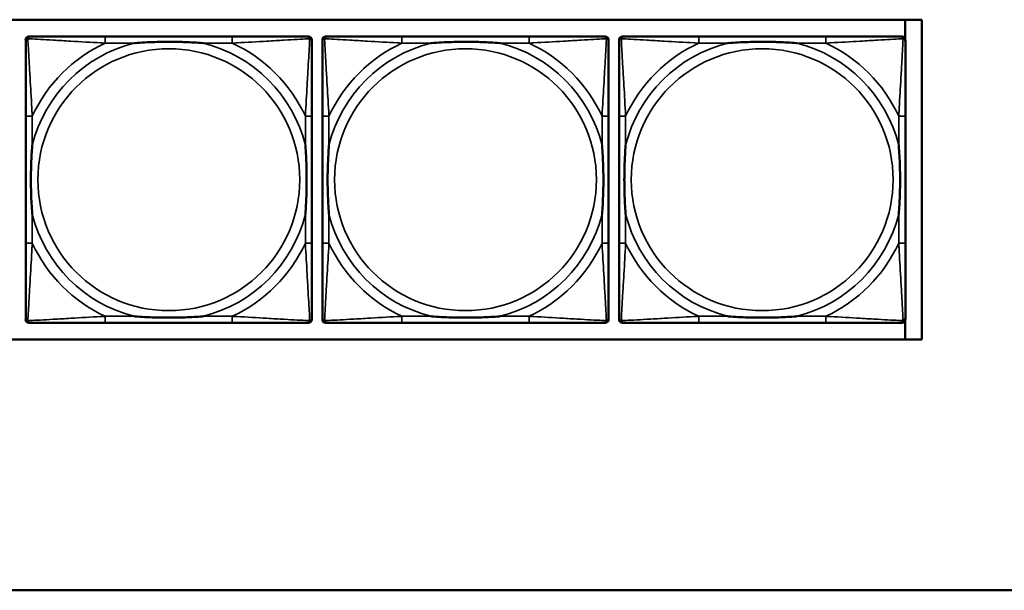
# Model space of a CAD drawing. Header units: inches. Extents: x 3.3 to 44.7, y 1.4 to 39.2.
# Tile 35 of 85: x 31.4 to 33.7, y 3.5 to 4.9. Entities that reach past the tile are written whole.
import ezdxf

# ---------------------------------------------------------------- set-up
doc = ezdxf.new("R2010")
doc.units = ezdxf.units.IN
doc.header["$MEASUREMENT"] = 0
doc.layers.add('Visible (ANSI)', color=7, linetype='Continuous', lineweight=50)
doc.layers.add('Visible Narrow (ANSI)', color=7, linetype='Continuous', lineweight=35)

msp = doc.modelspace()

# ---------------------------------------------------------------- linework, layer by layer
at = {"layer": 'Visible (ANSI)'}
for p, q in [((22.1344, 4.8837), (33.5485, 4.8837)), ((33.5093, 4.8837), (33.5093, 4.837)), ((33.5485, 4.8837), (33.5485, 4.119)), ((31.4044, 4.1662), (31.4044, 4.8355)), ((31.4122, 4.8434), (31.4162, 4.8434)), ((31.8989, 4.8434), (31.5949, 4.8434)), ((32.0776, 4.8434), (32.0815, 4.8434)), ((32.0894, 4.8355), (32.0894, 4.8316)), ((32.1144, 4.1662), (32.1144, 4.8355)), ((32.1222, 4.8434), (32.1262, 4.8434)), ((32.6089, 4.8434), (32.3049, 4.8434)), ((32.7876, 4.8434), (32.7915, 4.8434)), ((32.7994, 4.8355), (32.7994, 4.8316)), ((32.8244, 4.1662), (32.8244, 4.8355)), ((32.8322, 4.8434), (32.8362, 4.8434)), ((33.3189, 4.8434), (33.0149, 4.8434)), ((33.4976, 4.8434), (33.5015, 4.8434)), ((33.5094, 4.8355), (33.5094, 4.8316)), ((31.4044, 4.6528), (31.4044, 4.3489)), ((32.0894, 4.3489), (32.0894, 4.6528)), ((32.1144, 4.6528), (32.1144, 4.3489)), ((32.7994, 4.3489), (32.7994, 4.6528)), ((32.8244, 4.6528), (32.8244, 4.3489)), ((33.5094, 4.3489), (33.5094, 4.6528)), ((32.0815, 4.1583), (31.4122, 4.1583)), ((31.5949, 4.1583), (31.8989, 4.1583)), ((32.0894, 4.1702), (32.0894, 4.1662)), ((32.7915, 4.1583), (32.1222, 4.1583)), ((32.3049, 4.1583), (32.6089, 4.1583)), ((32.7994, 4.1702), (32.7994, 4.1662)), ((33.5015, 4.1583), (32.8322, 4.1583)), ((33.0149, 4.1583), (33.3189, 4.1583)), ((33.5093, 4.1647), (33.5093, 4.119)), ((33.5094, 4.1702), (33.5094, 4.1662)), ((33.5485, 4.119), (22.1344, 4.119)), ((20.9807, 3.5186), (37.7273, 3.5186))]:
    msp.add_line(p, q, dxfattribs=at)
for centre, radius, start, end in [((31.4122, 4.8355), 0.00787, 90, 180), ((31.4162, 4.8316), 0.0118, 90, 180), ((32.0776, 4.8316), 0.0118, 0, 90), ((32.0815, 4.8355), 0.00787, 0, 90), ((32.1222, 4.8355), 0.00787, 90, 180), ((32.1262, 4.8316), 0.0118, 90, 180), ((32.7876, 4.8316), 0.0118, 0, 90), ((32.7915, 4.8355), 0.00787, 0, 90), ((32.8322, 4.8355), 0.00787, 90, 180), ((32.8362, 4.8316), 0.0118, 90, 180), ((33.4976, 4.8316), 0.0118, 0, 90), ((33.5015, 4.8355), 0.00787, 0, 90), ((31.4162, 4.1702), 0.0118, 180, 270), ((31.4122, 4.1662), 0.00787, 180, 270), ((32.0776, 4.1702), 0.0118, 270, 360), ((32.0815, 4.1662), 0.00787, 270, 0), ((32.1262, 4.1702), 0.0118, 180, 270), ((32.1222, 4.1662), 0.00787, 180, 270), ((32.7876, 4.1702), 0.0118, 270, 360), ((32.7915, 4.1662), 0.00787, 270, 0), ((32.8362, 4.1702), 0.0118, 180, 270), ((32.8322, 4.1662), 0.00787, 180, 270), ((33.4976, 4.1702), 0.0118, 270, 360), ((33.5015, 4.1662), 0.00787, 270, 0)]:
    msp.add_arc(centre, radius, start, end, dxfattribs=at)
for points, knots in [([(31.4044, 4.8316), (31.4044, 4.8167), (31.4044, 4.7751), (31.4044, 4.7344), (31.4044, 4.7079), (31.4044, 4.68), (31.4044, 4.6528)], [-0.5252205, -0.5252205, -0.5252205, -0.5252205, -0.20743, -0.20743, -0.20743, 0, 0, 0, 0]), ([(31.5949, 4.8434), (31.5914, 4.8434), (31.5878, 4.8434), (31.5842, 4.8434), (31.551, 4.8434), (31.5173, 4.8434), (31.4864, 4.8434), (31.4595, 4.8434), (31.4339, 4.8434), (31.4205, 4.8434), (31.4189, 4.8434), (31.4174, 4.8434), (31.4162, 4.8434)], [0, 0, 0, 0, 0.0272471, 0.0272471, 0.0272471, 0.2790553, 0.2790553, 0.2790553, 0.4988354, 0.4988354, 0.4988354, 0.5252205, 0.5252205, 0.5252205, 0.5252205]), ([(31.6641, 4.8276), (31.6646, 4.8277), (31.665, 4.8277), (31.6815, 4.8289), (31.6976, 4.8298), (31.7205, 4.8305), (31.7272, 4.8306), (31.7364, 4.8308), (31.7389, 4.8308), (31.743, 4.8308), (31.7446, 4.8308), (31.7477, 4.8308), (31.7492, 4.8308), (31.7528, 4.8308), (31.7548, 4.8308), (31.761, 4.8307), (31.7651, 4.8307), (31.7749, 4.8305), (31.7805, 4.8303), (31.8002, 4.8296), (31.8143, 4.8288), (31.8288, 4.8277), (31.8292, 4.8277), (31.8296, 4.8276)], [-0.416114, -0.416114, -0.416114, -0.416114, -0.4127691, -0.4127691, -0.2896446, -0.2896446, -0.2388934, -0.2388934, -0.2201881, -0.2201881, -0.2080204, -0.2080204, -0.196499, -0.196499, -0.1809939, -0.1809939, -0.149741, -0.149741, -0.1073162, -0.1073162, 0, 0, 0.0033356, 0.0033356, 0.0033356, 0.0033356]), ([(32.0776, 4.8434), (32.0627, 4.8434), (32.0211, 4.8434), (31.9805, 4.8434), (31.9539, 4.8434), (31.9261, 4.8434), (31.8989, 4.8434)], [-0.5252205, -0.5252205, -0.5252205, -0.5252205, -0.20743, -0.20743, -0.20743, 0, 0, 0, 0]), ([(32.0894, 4.6528), (32.0894, 4.6564), (32.0894, 4.66), (32.0894, 4.6636), (32.0894, 4.6968), (32.0894, 4.7305), (32.0894, 4.7614), (32.0894, 4.7883), (32.0894, 4.8138), (32.0894, 4.8273), (32.0894, 4.8289), (32.0894, 4.8303), (32.0894, 4.8316)], [0, 0, 0, 0, 0.0272471, 0.0272471, 0.0272471, 0.2790553, 0.2790553, 0.2790553, 0.4988354, 0.4988354, 0.4988354, 0.5252205, 0.5252205, 0.5252205, 0.5252205]), ([(32.1144, 4.8316), (32.1144, 4.8167), (32.1144, 4.7751), (32.1144, 4.7344), (32.1144, 4.7079), (32.1144, 4.68), (32.1144, 4.6528)], [-0.5252205, -0.5252205, -0.5252205, -0.5252205, -0.20743, -0.20743, -0.20743, 0, 0, 0, 0]), ([(32.3049, 4.8434), (32.3014, 4.8434), (32.2978, 4.8434), (32.2942, 4.8434), (32.261, 4.8434), (32.2273, 4.8434), (32.1964, 4.8434), (32.1695, 4.8434), (32.1439, 4.8434), (32.1305, 4.8434), (32.1289, 4.8434), (32.1274, 4.8434), (32.1262, 4.8434)], [0, 0, 0, 0, 0.0272471, 0.0272471, 0.0272471, 0.2790553, 0.2790553, 0.2790553, 0.4988354, 0.4988354, 0.4988354, 0.5252205, 0.5252205, 0.5252205, 0.5252205]), ([(32.3741, 4.8276), (32.3746, 4.8277), (32.375, 4.8277), (32.3915, 4.8289), (32.4076, 4.8298), (32.4305, 4.8305), (32.4372, 4.8306), (32.4464, 4.8308), (32.4489, 4.8308), (32.453, 4.8308), (32.4546, 4.8308), (32.4577, 4.8308), (32.4592, 4.8308), (32.4628, 4.8308), (32.4648, 4.8308), (32.471, 4.8307), (32.4751, 4.8307), (32.4849, 4.8305), (32.4905, 4.8303), (32.5102, 4.8296), (32.5243, 4.8288), (32.5388, 4.8277), (32.5392, 4.8277), (32.5396, 4.8276)], [-0.416114, -0.416114, -0.416114, -0.416114, -0.4127691, -0.4127691, -0.2896446, -0.2896446, -0.2388934, -0.2388934, -0.2201881, -0.2201881, -0.2080204, -0.2080204, -0.196499, -0.196499, -0.1809939, -0.1809939, -0.149741, -0.149741, -0.1073162, -0.1073162, 0, 0, 0.0033356, 0.0033356, 0.0033356, 0.0033356]), ([(32.7876, 4.8434), (32.7727, 4.8434), (32.7311, 4.8434), (32.6905, 4.8434), (32.6639, 4.8434), (32.6361, 4.8434), (32.6089, 4.8434)], [-0.5252205, -0.5252205, -0.5252205, -0.5252205, -0.20743, -0.20743, -0.20743, 0, 0, 0, 0]), ([(32.7994, 4.6528), (32.7994, 4.6564), (32.7994, 4.66), (32.7994, 4.6636), (32.7994, 4.6968), (32.7994, 4.7305), (32.7994, 4.7614), (32.7994, 4.7883), (32.7994, 4.8138), (32.7994, 4.8273), (32.7994, 4.8289), (32.7994, 4.8303), (32.7994, 4.8316)], [0, 0, 0, 0, 0.0272471, 0.0272471, 0.0272471, 0.2790553, 0.2790553, 0.2790553, 0.4988354, 0.4988354, 0.4988354, 0.5252205, 0.5252205, 0.5252205, 0.5252205]), ([(32.8244, 4.8316), (32.8244, 4.8167), (32.8244, 4.7751), (32.8244, 4.7344), (32.8244, 4.7079), (32.8244, 4.68), (32.8244, 4.6528)], [-0.5252205, -0.5252205, -0.5252205, -0.5252205, -0.20743, -0.20743, -0.20743, 0, 0, 0, 0]), ([(33.0149, 4.8434), (33.0114, 4.8434), (33.0078, 4.8434), (33.0042, 4.8434), (32.971, 4.8434), (32.9373, 4.8434), (32.9064, 4.8434), (32.8795, 4.8434), (32.8539, 4.8434), (32.8405, 4.8434), (32.8389, 4.8434), (32.8374, 4.8434), (32.8362, 4.8434)], [0, 0, 0, 0, 0.0272471, 0.0272471, 0.0272471, 0.2790553, 0.2790553, 0.2790553, 0.4988354, 0.4988354, 0.4988354, 0.5252205, 0.5252205, 0.5252205, 0.5252205]), ([(33.0841, 4.8276), (33.0846, 4.8277), (33.085, 4.8277), (33.1015, 4.8289), (33.1176, 4.8298), (33.1405, 4.8305), (33.1472, 4.8306), (33.1564, 4.8308), (33.1589, 4.8308), (33.163, 4.8308), (33.1646, 4.8308), (33.1677, 4.8308), (33.1692, 4.8308), (33.1728, 4.8308), (33.1748, 4.8308), (33.181, 4.8307), (33.1851, 4.8307), (33.1949, 4.8305), (33.2005, 4.8303), (33.2202, 4.8296), (33.2343, 4.8288), (33.2488, 4.8277), (33.2492, 4.8277), (33.2496, 4.8276)], [-0.416114, -0.416114, -0.416114, -0.416114, -0.4127691, -0.4127691, -0.2896446, -0.2896446, -0.2388934, -0.2388934, -0.2201881, -0.2201881, -0.2080204, -0.2080204, -0.196499, -0.196499, -0.1809939, -0.1809939, -0.149741, -0.149741, -0.1073162, -0.1073162, 0, 0, 0.0033356, 0.0033356, 0.0033356, 0.0033356]), ([(33.4976, 4.8434), (33.4827, 4.8434), (33.4411, 4.8434), (33.4005, 4.8434), (33.3739, 4.8434), (33.3461, 4.8434), (33.3189, 4.8434)], [-0.5252205, -0.5252205, -0.5252205, -0.5252205, -0.20743, -0.20743, -0.20743, 0, 0, 0, 0]), ([(33.5094, 4.6528), (33.5094, 4.6564), (33.5094, 4.66), (33.5094, 4.6636), (33.5094, 4.6968), (33.5094, 4.7305), (33.5094, 4.7614), (33.5094, 4.7883), (33.5094, 4.8138), (33.5094, 4.8273), (33.5094, 4.8289), (33.5094, 4.8303), (33.5094, 4.8316)], [0, 0, 0, 0, 0.0272471, 0.0272471, 0.0272471, 0.2790553, 0.2790553, 0.2790553, 0.4988354, 0.4988354, 0.4988354, 0.5252205, 0.5252205, 0.5252205, 0.5252205]), ([(31.4201, 4.4181), (31.4201, 4.4186), (31.4201, 4.419), (31.4188, 4.4355), (31.418, 4.4516), (31.4173, 4.4745), (31.4171, 4.4812), (31.417, 4.4904), (31.417, 4.4929), (31.417, 4.4969), (31.417, 4.4985), (31.4169, 4.5017), (31.417, 4.5032), (31.417, 4.5068), (31.417, 4.5088), (31.417, 4.515), (31.4171, 4.5191), (31.4173, 4.5288), (31.4175, 4.5344), (31.4182, 4.5542), (31.419, 4.5683), (31.4201, 4.5827), (31.4201, 4.5832), (31.4201, 4.5836)], [-0.416114, -0.416114, -0.416114, -0.416114, -0.4127691, -0.4127691, -0.2896446, -0.2896446, -0.2388934, -0.2388934, -0.2201881, -0.2201881, -0.2080204, -0.2080204, -0.196499, -0.196499, -0.1809939, -0.1809939, -0.149741, -0.149741, -0.1073162, -0.1073162, 0, 0, 0.0033356, 0.0033356, 0.0033356, 0.0033356]), ([(32.0737, 4.5836), (32.0737, 4.5832), (32.0737, 4.5827), (32.075, 4.5662), (32.0758, 4.5502), (32.0765, 4.5272), (32.0767, 4.5205), (32.0768, 4.5113), (32.0768, 4.5089), (32.0768, 4.5048), (32.0768, 4.5032), (32.0768, 4.5001), (32.0768, 4.4985), (32.0768, 4.495), (32.0768, 4.4929), (32.0768, 4.4867), (32.0767, 4.4826), (32.0765, 4.4729), (32.0763, 4.4673), (32.0756, 4.4475), (32.0748, 4.4335), (32.0737, 4.419), (32.0737, 4.4186), (32.0737, 4.4181)], [-0.416114, -0.416114, -0.416114, -0.416114, -0.4127691, -0.4127691, -0.2896446, -0.2896446, -0.2388934, -0.2388934, -0.2201881, -0.2201881, -0.2080204, -0.2080204, -0.196499, -0.196499, -0.1809939, -0.1809939, -0.149741, -0.149741, -0.1073162, -0.1073162, 0, 0, 0.0033356, 0.0033356, 0.0033356, 0.0033356]), ([(32.1301, 4.4181), (32.1301, 4.4186), (32.1301, 4.419), (32.1288, 4.4355), (32.128, 4.4516), (32.1273, 4.4745), (32.1271, 4.4812), (32.127, 4.4904), (32.127, 4.4929), (32.127, 4.4969), (32.127, 4.4985), (32.1269, 4.5017), (32.127, 4.5032), (32.127, 4.5068), (32.127, 4.5088), (32.127, 4.515), (32.1271, 4.5191), (32.1273, 4.5288), (32.1275, 4.5344), (32.1282, 4.5542), (32.129, 4.5683), (32.1301, 4.5827), (32.1301, 4.5832), (32.1301, 4.5836)], [-0.416114, -0.416114, -0.416114, -0.416114, -0.4127691, -0.4127691, -0.2896446, -0.2896446, -0.2388934, -0.2388934, -0.2201881, -0.2201881, -0.2080204, -0.2080204, -0.196499, -0.196499, -0.1809939, -0.1809939, -0.149741, -0.149741, -0.1073162, -0.1073162, 0, 0, 0.0033356, 0.0033356, 0.0033356, 0.0033356]), ([(32.7837, 4.5836), (32.7837, 4.5832), (32.7837, 4.5827), (32.785, 4.5662), (32.7858, 4.5502), (32.7865, 4.5272), (32.7867, 4.5205), (32.7868, 4.5113), (32.7868, 4.5089), (32.7868, 4.5048), (32.7868, 4.5032), (32.7868, 4.5001), (32.7868, 4.4985), (32.7868, 4.495), (32.7868, 4.4929), (32.7868, 4.4867), (32.7867, 4.4826), (32.7865, 4.4729), (32.7863, 4.4673), (32.7856, 4.4475), (32.7848, 4.4335), (32.7837, 4.419), (32.7837, 4.4186), (32.7837, 4.4181)], [-0.416114, -0.416114, -0.416114, -0.416114, -0.4127691, -0.4127691, -0.2896446, -0.2896446, -0.2388934, -0.2388934, -0.2201881, -0.2201881, -0.2080204, -0.2080204, -0.196499, -0.196499, -0.1809939, -0.1809939, -0.149741, -0.149741, -0.1073162, -0.1073162, 0, 0, 0.0033356, 0.0033356, 0.0033356, 0.0033356]), ([(32.8401, 4.4181), (32.8401, 4.4186), (32.8401, 4.419), (32.8388, 4.4355), (32.838, 4.4516), (32.8373, 4.4745), (32.8371, 4.4812), (32.837, 4.4904), (32.837, 4.4929), (32.837, 4.4969), (32.837, 4.4985), (32.8369, 4.5017), (32.837, 4.5032), (32.837, 4.5068), (32.837, 4.5088), (32.837, 4.515), (32.8371, 4.5191), (32.8373, 4.5288), (32.8375, 4.5344), (32.8382, 4.5542), (32.839, 4.5683), (32.8401, 4.5827), (32.8401, 4.5832), (32.8401, 4.5836)], [-0.416114, -0.416114, -0.416114, -0.416114, -0.4127691, -0.4127691, -0.2896446, -0.2896446, -0.2388934, -0.2388934, -0.2201881, -0.2201881, -0.2080204, -0.2080204, -0.196499, -0.196499, -0.1809939, -0.1809939, -0.149741, -0.149741, -0.1073162, -0.1073162, 0, 0, 0.0033356, 0.0033356, 0.0033356, 0.0033356]), ([(33.4937, 4.5836), (33.4937, 4.5832), (33.4937, 4.5827), (33.495, 4.5662), (33.4958, 4.5502), (33.4965, 4.5272), (33.4967, 4.5205), (33.4968, 4.5113), (33.4968, 4.5089), (33.4968, 4.5048), (33.4968, 4.5032), (33.4968, 4.5001), (33.4968, 4.4985), (33.4968, 4.495), (33.4968, 4.4929), (33.4968, 4.4867), (33.4967, 4.4826), (33.4965, 4.4729), (33.4963, 4.4673), (33.4956, 4.4475), (33.4948, 4.4335), (33.4937, 4.419), (33.4937, 4.4186), (33.4937, 4.4181)], [-0.416114, -0.416114, -0.416114, -0.416114, -0.4127691, -0.4127691, -0.2896446, -0.2896446, -0.2388934, -0.2388934, -0.2201881, -0.2201881, -0.2080204, -0.2080204, -0.196499, -0.196499, -0.1809939, -0.1809939, -0.149741, -0.149741, -0.1073162, -0.1073162, 0, 0, 0.0033356, 0.0033356, 0.0033356, 0.0033356]), ([(31.4044, 4.3489), (31.4044, 4.3217), (31.4044, 4.2938), (31.4044, 4.2673), (31.4044, 4.2266), (31.4044, 4.185), (31.4044, 4.1702)], [3.9382945, 3.9382945, 3.9382945, 3.9382945, 4.1457245, 4.1457245, 4.1457245, 4.463515, 4.463515, 4.463515, 4.463515]), ([(32.0894, 4.1702), (32.0894, 4.185), (32.0894, 4.2266), (32.0894, 4.2673), (32.0894, 4.2938), (32.0894, 4.3217), (32.0894, 4.3489)], [-0.5252205, -0.5252205, -0.5252205, -0.5252205, -0.20743, -0.20743, -0.20743, 0, 0, 0, 0]), ([(32.1144, 4.3489), (32.1144, 4.3217), (32.1144, 4.2938), (32.1144, 4.2673), (32.1144, 4.2266), (32.1144, 4.185), (32.1144, 4.1702)], [3.9382945, 3.9382945, 3.9382945, 3.9382945, 4.1457245, 4.1457245, 4.1457245, 4.463515, 4.463515, 4.463515, 4.463515]), ([(32.7994, 4.1702), (32.7994, 4.185), (32.7994, 4.2266), (32.7994, 4.2673), (32.7994, 4.2938), (32.7994, 4.3217), (32.7994, 4.3489)], [-0.5252205, -0.5252205, -0.5252205, -0.5252205, -0.20743, -0.20743, -0.20743, 0, 0, 0, 0]), ([(32.8244, 4.3489), (32.8244, 4.3217), (32.8244, 4.2938), (32.8244, 4.2673), (32.8244, 4.2266), (32.8244, 4.185), (32.8244, 4.1702)], [3.9382945, 3.9382945, 3.9382945, 3.9382945, 4.1457245, 4.1457245, 4.1457245, 4.463515, 4.463515, 4.463515, 4.463515]), ([(33.5094, 4.1702), (33.5094, 4.185), (33.5094, 4.2266), (33.5094, 4.2673), (33.5094, 4.2938), (33.5094, 4.3217), (33.5094, 4.3489)], [-0.5252205, -0.5252205, -0.5252205, -0.5252205, -0.20743, -0.20743, -0.20743, 0, 0, 0, 0]), ([(31.8296, 4.1741), (31.8292, 4.1741), (31.8288, 4.174), (31.8143, 4.1729), (31.8002, 4.1721), (31.7805, 4.1714), (31.7749, 4.1713), (31.7651, 4.1711), (31.761, 4.171), (31.7548, 4.1709), (31.7528, 4.1709), (31.7492, 4.1709), (31.7477, 4.1709), (31.7446, 4.1709), (31.743, 4.1709), (31.7389, 4.1709), (31.7364, 4.171), (31.7272, 4.1711), (31.7205, 4.1712), (31.6976, 4.1719), (31.6815, 4.1728), (31.665, 4.174), (31.6646, 4.1741), (31.6641, 4.1741)], [-0.4149464, -0.4149464, -0.4149464, -0.4149464, -0.41162, -0.41162, -0.3046026, -0.3046026, -0.2622958, -0.2622958, -0.23113, -0.23113, -0.215668, -0.215668, -0.2041787, -0.2041787, -0.1920448, -0.1920448, -0.1733916, -0.1733916, -0.1227817, -0.1227817, 0, 0, 0.0033356, 0.0033356, 0.0033356, 0.0033356]), ([(32.5396, 4.1741), (32.5392, 4.1741), (32.5388, 4.174), (32.5243, 4.1729), (32.5102, 4.1721), (32.4905, 4.1714), (32.4849, 4.1713), (32.4751, 4.1711), (32.471, 4.171), (32.4648, 4.1709), (32.4628, 4.1709), (32.4592, 4.1709), (32.4577, 4.1709), (32.4546, 4.1709), (32.453, 4.1709), (32.4489, 4.1709), (32.4464, 4.171), (32.4372, 4.1711), (32.4305, 4.1712), (32.4076, 4.1719), (32.3915, 4.1728), (32.375, 4.174), (32.3746, 4.1741), (32.3741, 4.1741)], [-0.4149464, -0.4149464, -0.4149464, -0.4149464, -0.41162, -0.41162, -0.3046026, -0.3046026, -0.2622958, -0.2622958, -0.23113, -0.23113, -0.215668, -0.215668, -0.2041787, -0.2041787, -0.1920448, -0.1920448, -0.1733916, -0.1733916, -0.1227817, -0.1227817, 0, 0, 0.0033356, 0.0033356, 0.0033356, 0.0033356]), ([(33.2496, 4.1741), (33.2492, 4.1741), (33.2488, 4.174), (33.2343, 4.1729), (33.2202, 4.1721), (33.2005, 4.1714), (33.1949, 4.1713), (33.1851, 4.1711), (33.181, 4.171), (33.1748, 4.1709), (33.1728, 4.1709), (33.1692, 4.1709), (33.1677, 4.1709), (33.1646, 4.1709), (33.163, 4.1709), (33.1589, 4.1709), (33.1564, 4.171), (33.1472, 4.1711), (33.1405, 4.1712), (33.1176, 4.1719), (33.1015, 4.1728), (33.085, 4.174), (33.0846, 4.1741), (33.0841, 4.1741)], [-0.4149464, -0.4149464, -0.4149464, -0.4149464, -0.41162, -0.41162, -0.3046026, -0.3046026, -0.2622958, -0.2622958, -0.23113, -0.23113, -0.215668, -0.215668, -0.2041787, -0.2041787, -0.1920448, -0.1920448, -0.1733916, -0.1733916, -0.1227817, -0.1227817, 0, 0, 0.0033356, 0.0033356, 0.0033356, 0.0033356]), ([(31.4162, 4.1583), (31.4311, 4.1583), (31.4727, 4.1583), (31.5133, 4.1583), (31.5399, 4.1583), (31.5677, 4.1583), (31.5949, 4.1583)], [-0.5252205, -0.5252205, -0.5252205, -0.5252205, -0.20743, -0.20743, -0.20743, 0, 0, 0, 0]), ([(31.8989, 4.1583), (31.9261, 4.1583), (31.9539, 4.1583), (31.9805, 4.1583), (32.0211, 4.1583), (32.0627, 4.1583), (32.0776, 4.1583)], [3.9382945, 3.9382945, 3.9382945, 3.9382945, 4.1457245, 4.1457245, 4.1457245, 4.463515, 4.463515, 4.463515, 4.463515]), ([(32.1262, 4.1583), (32.1411, 4.1583), (32.1827, 4.1583), (32.2233, 4.1583), (32.2499, 4.1583), (32.2777, 4.1583), (32.3049, 4.1583)], [-0.5252205, -0.5252205, -0.5252205, -0.5252205, -0.20743, -0.20743, -0.20743, 0, 0, 0, 0]), ([(32.6089, 4.1583), (32.6361, 4.1583), (32.6639, 4.1583), (32.6905, 4.1583), (32.7311, 4.1583), (32.7727, 4.1583), (32.7876, 4.1583)], [3.9382945, 3.9382945, 3.9382945, 3.9382945, 4.1457245, 4.1457245, 4.1457245, 4.463515, 4.463515, 4.463515, 4.463515]), ([(32.8362, 4.1583), (32.8511, 4.1583), (32.8927, 4.1583), (32.9333, 4.1583), (32.9599, 4.1583), (32.9877, 4.1583), (33.0149, 4.1583)], [-0.5252205, -0.5252205, -0.5252205, -0.5252205, -0.20743, -0.20743, -0.20743, 0, 0, 0, 0]), ([(33.3189, 4.1583), (33.3461, 4.1583), (33.3739, 4.1583), (33.4005, 4.1583), (33.4411, 4.1583), (33.4827, 4.1583), (33.4976, 4.1583)], [3.9382945, 3.9382945, 3.9382945, 3.9382945, 4.1457245, 4.1457245, 4.1457245, 4.463515, 4.463515, 4.463515, 4.463515])]:
    msp.add_open_spline(points, degree=3, knots=knots, dxfattribs=at)
at = {"layer": 'Visible Narrow (ANSI)'}
for p, q in [((31.5949, 4.8434), (31.5949, 4.8276)), ((31.8989, 4.8434), (31.8989, 4.8276)), ((32.3049, 4.8434), (32.3049, 4.8276)), ((32.6089, 4.8434), (32.6089, 4.8276)), ((33.0149, 4.8434), (33.0149, 4.8276)), ((33.3189, 4.8434), (33.3189, 4.8276)), ((31.5949, 4.8276), (31.6641, 4.8276)), ((31.8296, 4.8276), (31.8989, 4.8276)), ((32.3049, 4.8276), (32.3741, 4.8276)), ((32.5396, 4.8276), (32.6089, 4.8276)), ((33.0149, 4.8276), (33.0841, 4.8276)), ((33.2496, 4.8276), (33.3189, 4.8276)), ((31.4201, 4.6528), (31.4044, 4.6528)), ((31.4201, 4.5836), (31.4201, 4.6528)), ((32.0894, 4.6528), (32.0737, 4.6528)), ((32.0737, 4.6528), (32.0737, 4.5836)), ((32.1301, 4.6528), (32.1144, 4.6528)), ((32.1301, 4.5836), (32.1301, 4.6528)), ((32.7994, 4.6528), (32.7837, 4.6528)), ((32.7837, 4.6528), (32.7837, 4.5836)), ((32.8401, 4.6528), (32.8244, 4.6528)), ((32.8401, 4.5836), (32.8401, 4.6528)), ((33.5094, 4.6528), (33.4937, 4.6528)), ((33.4937, 4.6528), (33.4937, 4.5836)), ((31.4201, 4.3489), (31.4201, 4.4181)), ((32.0737, 4.4181), (32.0737, 4.3489)), ((32.1301, 4.3489), (32.1301, 4.4181)), ((32.7837, 4.4181), (32.7837, 4.3489)), ((32.8401, 4.3489), (32.8401, 4.4181)), ((33.4937, 4.4181), (33.4937, 4.3489)), ((31.4201, 4.3489), (31.4044, 4.3489)), ((32.0894, 4.3489), (32.0737, 4.3489)), ((32.1301, 4.3489), (32.1144, 4.3489)), ((32.7994, 4.3489), (32.7837, 4.3489)), ((32.8401, 4.3489), (32.8244, 4.3489)), ((33.5094, 4.3489), (33.4937, 4.3489)), ((31.5949, 4.1741), (31.5949, 4.1583)), ((31.6641, 4.1741), (31.5949, 4.1741)), ((31.8989, 4.1741), (31.8296, 4.1741)), ((31.8989, 4.1741), (31.8989, 4.1583)), ((32.3049, 4.1741), (32.3049, 4.1583)), ((32.3741, 4.1741), (32.3049, 4.1741)), ((32.6089, 4.1741), (32.5396, 4.1741)), ((32.6089, 4.1741), (32.6089, 4.1583)), ((33.0149, 4.1741), (33.0149, 4.1583)), ((33.0841, 4.1741), (33.0149, 4.1741)), ((33.3189, 4.1741), (33.2496, 4.1741)), ((33.3189, 4.1741), (33.3189, 4.1583))]:
    msp.add_line(p, q, dxfattribs=at)
for centre in [(31.7469, 4.5009), (32.4569, 4.5009), (33.1669, 4.5009)]:
    msp.add_circle(centre, 0.3133, dxfattribs=at)
for centre, radius, start, end in [((31.7469, 4.5009), 0.3371, 104.2103, 165.7897), ((31.7469, 4.5009), 0.3604, 114.9407, 155.0593), ((31.7469, 4.5009), 0.3371, 14.2103, 75.7897), ((31.7469, 4.5009), 0.3604, 24.9407, 65.0593), ((32.4569, 4.5009), 0.3371, 104.2103, 165.7897), ((32.4569, 4.5009), 0.3604, 114.9407, 155.0593), ((32.4569, 4.5009), 0.3371, 14.2103, 75.7897), ((32.4569, 4.5009), 0.3604, 24.9407, 65.0593), ((33.1669, 4.5009), 0.3371, 104.2103, 165.7897), ((33.1669, 4.5009), 0.3604, 114.9407, 155.0593), ((33.1669, 4.5009), 0.3371, 14.2103, 75.7897), ((33.1669, 4.5009), 0.3604, 24.9407, 65.0593), ((31.7469, 4.5009), 0.3371, 194.2103, 255.7897), ((31.7469, 4.5009), 0.3371, 284.2103, 345.7897), ((32.4569, 4.5009), 0.3371, 194.2103, 255.7897), ((32.4569, 4.5009), 0.3371, 284.2103, 345.7897), ((33.1669, 4.5009), 0.3371, 194.2103, 255.7897), ((33.1669, 4.5009), 0.3371, 284.2103, 345.7897), ((31.7469, 4.5009), 0.3604, 204.9407, 245.0593), ((31.7469, 4.5009), 0.3604, 294.9407, 335.0593), ((32.4569, 4.5009), 0.3604, 204.9407, 245.0593), ((32.4569, 4.5009), 0.3604, 294.9407, 335.0593), ((33.1669, 4.5009), 0.3604, 204.9407, 245.0593), ((33.1669, 4.5009), 0.3604, 294.9407, 335.0593)]:
    msp.add_arc(centre, radius, start, end, dxfattribs=at)
for points, knots in [([(31.4044, 4.8316), (31.4044, 4.8322), (31.4045, 4.8327), (31.4047, 4.8337), (31.4049, 4.8342), (31.4052, 4.8348), (31.4053, 4.8351), (31.4056, 4.8354), (31.4057, 4.8356), (31.406, 4.836), (31.4063, 4.8362), (31.407, 4.8368), (31.4075, 4.8372), (31.4085, 4.8377), (31.4091, 4.8379), (31.4097, 4.8381)], [-0.02627331, -0.02627331, -0.02627331, -0.02627331, -0.02158775, -0.02158775, -0.01736415, -0.01736415, -0.0147244, -0.0147244, -0.01307456, -0.01307456, -0.00977487, -0.00977487, -0.00449537, -0.00449537, 0.00012419, 0.00012419, 0.00012419, 0.00012419]), ([(31.4097, 4.8381), (31.4098, 4.8387), (31.4101, 4.8392), (31.4106, 4.8403), (31.4109, 4.8408), (31.4115, 4.8415), (31.4118, 4.8417), (31.4122, 4.8421), (31.4123, 4.8422), (31.4127, 4.8424), (31.4129, 4.8426), (31.4136, 4.8429), (31.414, 4.8431), (31.415, 4.8433), (31.4156, 4.8434), (31.4162, 4.8434)], [-0.00012419, -0.00012419, -0.00012419, -0.00012419, 0.00449537, 0.00449537, 0.00977487, 0.00977487, 0.01307456, 0.01307456, 0.0147244, 0.0147244, 0.01736415, 0.01736415, 0.02158775, 0.02158775, 0.02627331, 0.02627331, 0.02627331, 0.02627331]), ([(31.4201, 4.6528), (31.4199, 4.6566), (31.4197, 4.6603), (31.4182, 4.6877), (31.4168, 4.7119), (31.4146, 4.7497), (31.4137, 4.7638), (31.4117, 4.799), (31.4107, 4.8191), (31.4098, 4.8346), (31.4098, 4.8364), (31.4097, 4.8381)], [0, 0, 0, 0, 0.0278591, 0.0278591, 0.201273, 0.201273, 0.3066357, 0.3066357, 0.475216, 0.475216, 0.5007189, 0.5007189, 0.5007189, 0.5007189]), ([(31.4097, 4.8381), (31.4114, 4.838), (31.4132, 4.8379), (31.4286, 4.8371), (31.4487, 4.836), (31.484, 4.834), (31.498, 4.8332), (31.5359, 4.831), (31.5601, 4.8296), (31.5874, 4.828), (31.5912, 4.8278), (31.5949, 4.8276)], [-0.5007189, -0.5007189, -0.5007189, -0.5007189, -0.475216, -0.475216, -0.3066357, -0.3066357, -0.201273, -0.201273, -0.0278591, -0.0278591, 0, 0, 0, 0]), ([(31.8989, 4.8276), (31.9026, 4.8278), (31.9064, 4.828), (31.9337, 4.8296), (31.9579, 4.831), (31.9958, 4.8332), (32.0098, 4.834), (32.045, 4.836), (32.0652, 4.8371), (32.0806, 4.8379), (32.0824, 4.838), (32.0841, 4.8381)], [0, 0, 0, 0, 0.0278591, 0.0278591, 0.201273, 0.201273, 0.3066357, 0.3066357, 0.475216, 0.475216, 0.5007189, 0.5007189, 0.5007189, 0.5007189]), ([(32.0841, 4.8381), (32.084, 4.8364), (32.0839, 4.8346), (32.0831, 4.8191), (32.082, 4.799), (32.08, 4.7638), (32.0792, 4.7497), (32.077, 4.7119), (32.0756, 4.6877), (32.0741, 4.6603), (32.0739, 4.6566), (32.0737, 4.6528)], [-0.5007189, -0.5007189, -0.5007189, -0.5007189, -0.475216, -0.475216, -0.3066357, -0.3066357, -0.201273, -0.201273, -0.0278591, -0.0278591, 0, 0, 0, 0]), ([(32.0776, 4.8434), (32.0782, 4.8434), (32.0788, 4.8433), (32.0798, 4.8431), (32.0802, 4.8429), (32.0808, 4.8426), (32.0811, 4.8424), (32.0815, 4.8422), (32.0816, 4.8421), (32.082, 4.8417), (32.0823, 4.8415), (32.0829, 4.8408), (32.0832, 4.8403), (32.0837, 4.8392), (32.084, 4.8387), (32.0841, 4.8381)], [-0.02627331, -0.02627331, -0.02627331, -0.02627331, -0.02158775, -0.02158775, -0.01736415, -0.01736415, -0.0147244, -0.0147244, -0.01307456, -0.01307456, -0.00977487, -0.00977487, -0.00449537, -0.00449537, 0.00012419, 0.00012419, 0.00012419, 0.00012419]), ([(32.0841, 4.8381), (32.0847, 4.8379), (32.0852, 4.8377), (32.0863, 4.8372), (32.0868, 4.8368), (32.0875, 4.8362), (32.0878, 4.836), (32.0881, 4.8356), (32.0882, 4.8354), (32.0885, 4.8351), (32.0886, 4.8348), (32.0889, 4.8342), (32.0891, 4.8337), (32.0893, 4.8327), (32.0894, 4.8322), (32.0894, 4.8316)], [-0.00012419, -0.00012419, -0.00012419, -0.00012419, 0.00449537, 0.00449537, 0.00977487, 0.00977487, 0.01307456, 0.01307456, 0.0147244, 0.0147244, 0.01736415, 0.01736415, 0.02158775, 0.02158775, 0.02627331, 0.02627331, 0.02627331, 0.02627331]), ([(32.1144, 4.8316), (32.1144, 4.8322), (32.1145, 4.8327), (32.1147, 4.8337), (32.1149, 4.8342), (32.1152, 4.8348), (32.1153, 4.8351), (32.1156, 4.8354), (32.1157, 4.8356), (32.116, 4.836), (32.1163, 4.8362), (32.117, 4.8368), (32.1175, 4.8372), (32.1185, 4.8377), (32.1191, 4.8379), (32.1197, 4.8381)], [-0.02627331, -0.02627331, -0.02627331, -0.02627331, -0.02158775, -0.02158775, -0.01736415, -0.01736415, -0.0147244, -0.0147244, -0.01307456, -0.01307456, -0.00977487, -0.00977487, -0.00449537, -0.00449537, 0.00012419, 0.00012419, 0.00012419, 0.00012419]), ([(32.1197, 4.8381), (32.1198, 4.8387), (32.1201, 4.8392), (32.1206, 4.8403), (32.1209, 4.8408), (32.1215, 4.8415), (32.1218, 4.8417), (32.1222, 4.8421), (32.1223, 4.8422), (32.1227, 4.8424), (32.1229, 4.8426), (32.1236, 4.8429), (32.124, 4.8431), (32.125, 4.8433), (32.1256, 4.8434), (32.1262, 4.8434)], [-0.00012419, -0.00012419, -0.00012419, -0.00012419, 0.00449537, 0.00449537, 0.00977487, 0.00977487, 0.01307456, 0.01307456, 0.0147244, 0.0147244, 0.01736415, 0.01736415, 0.02158775, 0.02158775, 0.02627331, 0.02627331, 0.02627331, 0.02627331]), ([(32.1301, 4.6528), (32.1299, 4.6566), (32.1297, 4.6603), (32.1282, 4.6877), (32.1268, 4.7119), (32.1246, 4.7497), (32.1237, 4.7638), (32.1217, 4.799), (32.1207, 4.8191), (32.1198, 4.8346), (32.1198, 4.8364), (32.1197, 4.8381)], [0, 0, 0, 0, 0.0278591, 0.0278591, 0.201273, 0.201273, 0.3066357, 0.3066357, 0.475216, 0.475216, 0.5007189, 0.5007189, 0.5007189, 0.5007189]), ([(32.1197, 4.8381), (32.1214, 4.838), (32.1232, 4.8379), (32.1386, 4.8371), (32.1587, 4.836), (32.194, 4.834), (32.208, 4.8332), (32.2459, 4.831), (32.2701, 4.8296), (32.2974, 4.828), (32.3012, 4.8278), (32.3049, 4.8276)], [-0.5007189, -0.5007189, -0.5007189, -0.5007189, -0.475216, -0.475216, -0.3066357, -0.3066357, -0.201273, -0.201273, -0.0278591, -0.0278591, 0, 0, 0, 0]), ([(32.6089, 4.8276), (32.6126, 4.8278), (32.6164, 4.828), (32.6437, 4.8296), (32.6679, 4.831), (32.7058, 4.8332), (32.7198, 4.834), (32.755, 4.836), (32.7752, 4.8371), (32.7906, 4.8379), (32.7924, 4.838), (32.7941, 4.8381)], [0, 0, 0, 0, 0.0278591, 0.0278591, 0.201273, 0.201273, 0.3066357, 0.3066357, 0.475216, 0.475216, 0.5007189, 0.5007189, 0.5007189, 0.5007189]), ([(32.7941, 4.8381), (32.794, 4.8364), (32.7939, 4.8346), (32.7931, 4.8191), (32.792, 4.799), (32.79, 4.7638), (32.7892, 4.7497), (32.787, 4.7119), (32.7856, 4.6877), (32.7841, 4.6603), (32.7839, 4.6566), (32.7837, 4.6528)], [-0.5007189, -0.5007189, -0.5007189, -0.5007189, -0.475216, -0.475216, -0.3066357, -0.3066357, -0.201273, -0.201273, -0.0278591, -0.0278591, 0, 0, 0, 0]), ([(32.7876, 4.8434), (32.7882, 4.8434), (32.7888, 4.8433), (32.7898, 4.8431), (32.7902, 4.8429), (32.7908, 4.8426), (32.7911, 4.8424), (32.7915, 4.8422), (32.7916, 4.8421), (32.792, 4.8417), (32.7923, 4.8415), (32.7929, 4.8408), (32.7932, 4.8403), (32.7937, 4.8392), (32.794, 4.8387), (32.7941, 4.8381)], [-0.02627331, -0.02627331, -0.02627331, -0.02627331, -0.02158775, -0.02158775, -0.01736415, -0.01736415, -0.0147244, -0.0147244, -0.01307456, -0.01307456, -0.00977487, -0.00977487, -0.00449537, -0.00449537, 0.00012419, 0.00012419, 0.00012419, 0.00012419]), ([(32.7941, 4.8381), (32.7947, 4.8379), (32.7952, 4.8377), (32.7963, 4.8372), (32.7968, 4.8368), (32.7975, 4.8362), (32.7978, 4.836), (32.7981, 4.8356), (32.7982, 4.8354), (32.7985, 4.8351), (32.7986, 4.8348), (32.7989, 4.8342), (32.7991, 4.8337), (32.7993, 4.8327), (32.7994, 4.8322), (32.7994, 4.8316)], [-0.00012419, -0.00012419, -0.00012419, -0.00012419, 0.00449537, 0.00449537, 0.00977487, 0.00977487, 0.01307456, 0.01307456, 0.0147244, 0.0147244, 0.01736415, 0.01736415, 0.02158775, 0.02158775, 0.02627331, 0.02627331, 0.02627331, 0.02627331]), ([(32.8244, 4.8316), (32.8244, 4.8322), (32.8245, 4.8327), (32.8247, 4.8337), (32.8249, 4.8342), (32.8252, 4.8348), (32.8253, 4.8351), (32.8256, 4.8354), (32.8257, 4.8356), (32.826, 4.836), (32.8263, 4.8362), (32.827, 4.8368), (32.8275, 4.8372), (32.8285, 4.8377), (32.8291, 4.8379), (32.8297, 4.8381)], [-0.02627331, -0.02627331, -0.02627331, -0.02627331, -0.02158775, -0.02158775, -0.01736415, -0.01736415, -0.0147244, -0.0147244, -0.01307456, -0.01307456, -0.00977487, -0.00977487, -0.00449537, -0.00449537, 0.00012419, 0.00012419, 0.00012419, 0.00012419]), ([(32.8297, 4.8381), (32.8298, 4.8387), (32.8301, 4.8392), (32.8306, 4.8403), (32.8309, 4.8408), (32.8315, 4.8415), (32.8318, 4.8417), (32.8322, 4.8421), (32.8323, 4.8422), (32.8327, 4.8424), (32.8329, 4.8426), (32.8336, 4.8429), (32.834, 4.8431), (32.835, 4.8433), (32.8356, 4.8434), (32.8362, 4.8434)], [-0.00012419, -0.00012419, -0.00012419, -0.00012419, 0.00449537, 0.00449537, 0.00977487, 0.00977487, 0.01307456, 0.01307456, 0.0147244, 0.0147244, 0.01736415, 0.01736415, 0.02158775, 0.02158775, 0.02627331, 0.02627331, 0.02627331, 0.02627331]), ([(32.8401, 4.6528), (32.8399, 4.6566), (32.8397, 4.6603), (32.8382, 4.6877), (32.8368, 4.7119), (32.8346, 4.7497), (32.8337, 4.7638), (32.8317, 4.799), (32.8307, 4.8191), (32.8298, 4.8346), (32.8298, 4.8364), (32.8297, 4.8381)], [0, 0, 0, 0, 0.0278591, 0.0278591, 0.201273, 0.201273, 0.3066357, 0.3066357, 0.475216, 0.475216, 0.5007189, 0.5007189, 0.5007189, 0.5007189]), ([(32.8297, 4.8381), (32.8314, 4.838), (32.8332, 4.8379), (32.8486, 4.8371), (32.8687, 4.836), (32.904, 4.834), (32.918, 4.8332), (32.9559, 4.831), (32.9801, 4.8296), (33.0074, 4.828), (33.0112, 4.8278), (33.0149, 4.8276)], [-0.5007189, -0.5007189, -0.5007189, -0.5007189, -0.475216, -0.475216, -0.3066357, -0.3066357, -0.201273, -0.201273, -0.0278591, -0.0278591, 0, 0, 0, 0]), ([(33.3189, 4.8276), (33.3226, 4.8278), (33.3264, 4.828), (33.3537, 4.8296), (33.3779, 4.831), (33.4158, 4.8332), (33.4298, 4.834), (33.465, 4.836), (33.4852, 4.8371), (33.5006, 4.8379), (33.5024, 4.838), (33.5041, 4.8381)], [0, 0, 0, 0, 0.0278591, 0.0278591, 0.201273, 0.201273, 0.3066357, 0.3066357, 0.475216, 0.475216, 0.5007189, 0.5007189, 0.5007189, 0.5007189]), ([(33.5041, 4.8381), (33.504, 4.8364), (33.5039, 4.8346), (33.5031, 4.8191), (33.502, 4.799), (33.5, 4.7638), (33.4992, 4.7497), (33.497, 4.7119), (33.4956, 4.6877), (33.4941, 4.6603), (33.4939, 4.6566), (33.4937, 4.6528)], [-0.5007189, -0.5007189, -0.5007189, -0.5007189, -0.475216, -0.475216, -0.3066357, -0.3066357, -0.201273, -0.201273, -0.0278591, -0.0278591, 0, 0, 0, 0]), ([(33.4976, 4.8434), (33.4982, 4.8434), (33.4988, 4.8433), (33.4998, 4.8431), (33.5002, 4.8429), (33.5008, 4.8426), (33.5011, 4.8424), (33.5015, 4.8422), (33.5016, 4.8421), (33.502, 4.8417), (33.5023, 4.8415), (33.5029, 4.8408), (33.5032, 4.8403), (33.5037, 4.8392), (33.504, 4.8387), (33.5041, 4.8381)], [-0.02627331, -0.02627331, -0.02627331, -0.02627331, -0.02158775, -0.02158775, -0.01736415, -0.01736415, -0.0147244, -0.0147244, -0.01307456, -0.01307456, -0.00977487, -0.00977487, -0.00449537, -0.00449537, 0.00012419, 0.00012419, 0.00012419, 0.00012419]), ([(33.5041, 4.8381), (33.5047, 4.8379), (33.5052, 4.8377), (33.5063, 4.8372), (33.5068, 4.8368), (33.5075, 4.8362), (33.5078, 4.836), (33.5081, 4.8356), (33.5082, 4.8354), (33.5085, 4.8351), (33.5086, 4.8348), (33.5089, 4.8342), (33.5091, 4.8337), (33.5093, 4.8327), (33.5094, 4.8322), (33.5094, 4.8316)], [-0.00012419, -0.00012419, -0.00012419, -0.00012419, 0.00449537, 0.00449537, 0.00977487, 0.00977487, 0.01307456, 0.01307456, 0.0147244, 0.0147244, 0.01736415, 0.01736415, 0.02158775, 0.02158775, 0.02627331, 0.02627331, 0.02627331, 0.02627331]), ([(31.4097, 4.1636), (31.4098, 4.1653), (31.4098, 4.1672), (31.4107, 4.1826), (31.4117, 4.2027), (31.4137, 4.2379), (31.4146, 4.252), (31.4168, 4.2898), (31.4182, 4.314), (31.4197, 4.3414), (31.4199, 4.3452), (31.4201, 4.3489)], [-4.4390134, -4.4390134, -4.4390134, -4.4390134, -4.4135105, -4.4135105, -4.2449302, -4.2449302, -4.1395675, -4.1395675, -3.9661536, -3.9661536, -3.9382945, -3.9382945, -3.9382945, -3.9382945]), ([(32.0737, 4.3489), (32.0739, 4.3452), (32.0741, 4.3414), (32.0756, 4.314), (32.077, 4.2898), (32.0792, 4.252), (32.08, 4.2379), (32.082, 4.2027), (32.0831, 4.1826), (32.0839, 4.1672), (32.084, 4.1653), (32.0841, 4.1636)], [0, 0, 0, 0, 0.0278591, 0.0278591, 0.201273, 0.201273, 0.3066357, 0.3066357, 0.475216, 0.475216, 0.5007189, 0.5007189, 0.5007189, 0.5007189]), ([(32.1197, 4.1636), (32.1198, 4.1653), (32.1198, 4.1672), (32.1207, 4.1826), (32.1217, 4.2027), (32.1237, 4.2379), (32.1246, 4.252), (32.1268, 4.2898), (32.1282, 4.314), (32.1297, 4.3414), (32.1299, 4.3452), (32.1301, 4.3489)], [-4.4390134, -4.4390134, -4.4390134, -4.4390134, -4.4135105, -4.4135105, -4.2449302, -4.2449302, -4.1395675, -4.1395675, -3.9661536, -3.9661536, -3.9382945, -3.9382945, -3.9382945, -3.9382945]), ([(32.7837, 4.3489), (32.7839, 4.3452), (32.7841, 4.3414), (32.7856, 4.314), (32.787, 4.2898), (32.7892, 4.252), (32.79, 4.2379), (32.792, 4.2027), (32.7931, 4.1826), (32.7939, 4.1672), (32.794, 4.1653), (32.7941, 4.1636)], [0, 0, 0, 0, 0.0278591, 0.0278591, 0.201273, 0.201273, 0.3066357, 0.3066357, 0.475216, 0.475216, 0.5007189, 0.5007189, 0.5007189, 0.5007189]), ([(32.8297, 4.1636), (32.8298, 4.1653), (32.8298, 4.1672), (32.8307, 4.1826), (32.8317, 4.2027), (32.8337, 4.2379), (32.8346, 4.252), (32.8368, 4.2898), (32.8382, 4.314), (32.8397, 4.3414), (32.8399, 4.3452), (32.8401, 4.3489)], [-4.4390134, -4.4390134, -4.4390134, -4.4390134, -4.4135105, -4.4135105, -4.2449302, -4.2449302, -4.1395675, -4.1395675, -3.9661536, -3.9661536, -3.9382945, -3.9382945, -3.9382945, -3.9382945]), ([(33.4937, 4.3489), (33.4939, 4.3452), (33.4941, 4.3414), (33.4956, 4.314), (33.497, 4.2898), (33.4992, 4.252), (33.5, 4.2379), (33.502, 4.2027), (33.5031, 4.1826), (33.5039, 4.1672), (33.504, 4.1653), (33.5041, 4.1636)], [0, 0, 0, 0, 0.0278591, 0.0278591, 0.201273, 0.201273, 0.3066357, 0.3066357, 0.475216, 0.475216, 0.5007189, 0.5007189, 0.5007189, 0.5007189]), ([(31.5949, 4.1741), (31.5912, 4.1739), (31.5874, 4.1737), (31.5601, 4.1722), (31.5359, 4.1707), (31.498, 4.1685), (31.484, 4.1677), (31.4487, 4.1657), (31.4286, 4.1646), (31.4132, 4.1638), (31.4114, 4.1637), (31.4097, 4.1636)], [0, 0, 0, 0, 0.0278591, 0.0278591, 0.201273, 0.201273, 0.3066357, 0.3066357, 0.475216, 0.475216, 0.5007189, 0.5007189, 0.5007189, 0.5007189]), ([(32.0841, 4.1636), (32.0824, 4.1637), (32.0806, 4.1638), (32.0652, 4.1646), (32.045, 4.1657), (32.0098, 4.1677), (31.9958, 4.1685), (31.9579, 4.1707), (31.9337, 4.1722), (31.9064, 4.1737), (31.9026, 4.1739), (31.8989, 4.1741)], [-4.4390134, -4.4390134, -4.4390134, -4.4390134, -4.4135105, -4.4135105, -4.2449302, -4.2449302, -4.1395675, -4.1395675, -3.9661536, -3.9661536, -3.9382945, -3.9382945, -3.9382945, -3.9382945]), ([(32.3049, 4.1741), (32.3012, 4.1739), (32.2974, 4.1737), (32.2701, 4.1722), (32.2459, 4.1707), (32.208, 4.1685), (32.194, 4.1677), (32.1587, 4.1657), (32.1386, 4.1646), (32.1232, 4.1638), (32.1214, 4.1637), (32.1197, 4.1636)], [0, 0, 0, 0, 0.0278591, 0.0278591, 0.201273, 0.201273, 0.3066357, 0.3066357, 0.475216, 0.475216, 0.5007189, 0.5007189, 0.5007189, 0.5007189]), ([(32.7941, 4.1636), (32.7924, 4.1637), (32.7906, 4.1638), (32.7752, 4.1646), (32.755, 4.1657), (32.7198, 4.1677), (32.7058, 4.1685), (32.6679, 4.1707), (32.6437, 4.1722), (32.6164, 4.1737), (32.6126, 4.1739), (32.6089, 4.1741)], [-4.4390134, -4.4390134, -4.4390134, -4.4390134, -4.4135105, -4.4135105, -4.2449302, -4.2449302, -4.1395675, -4.1395675, -3.9661536, -3.9661536, -3.9382945, -3.9382945, -3.9382945, -3.9382945]), ([(33.0149, 4.1741), (33.0112, 4.1739), (33.0074, 4.1737), (32.9801, 4.1722), (32.9559, 4.1707), (32.918, 4.1685), (32.904, 4.1677), (32.8687, 4.1657), (32.8486, 4.1646), (32.8332, 4.1638), (32.8314, 4.1637), (32.8297, 4.1636)], [0, 0, 0, 0, 0.0278591, 0.0278591, 0.201273, 0.201273, 0.3066357, 0.3066357, 0.475216, 0.475216, 0.5007189, 0.5007189, 0.5007189, 0.5007189]), ([(33.5041, 4.1636), (33.5024, 4.1637), (33.5006, 4.1638), (33.4852, 4.1646), (33.465, 4.1657), (33.4298, 4.1677), (33.4158, 4.1685), (33.3779, 4.1707), (33.3537, 4.1722), (33.3264, 4.1737), (33.3226, 4.1739), (33.3189, 4.1741)], [-4.4390134, -4.4390134, -4.4390134, -4.4390134, -4.4135105, -4.4135105, -4.2449302, -4.2449302, -4.1395675, -4.1395675, -3.9661536, -3.9661536, -3.9382945, -3.9382945, -3.9382945, -3.9382945]), ([(31.4097, 4.1636), (31.4091, 4.1638), (31.4085, 4.164), (31.4075, 4.1646), (31.407, 4.1649), (31.4063, 4.1655), (31.406, 4.1658), (31.4057, 4.1662), (31.4056, 4.1663), (31.4053, 4.1667), (31.4052, 4.1669), (31.4049, 4.1676), (31.4047, 4.168), (31.4045, 4.169), (31.4044, 4.1695), (31.4044, 4.1702)], [-0.00012419, -0.00012419, -0.00012419, -0.00012419, 0.00449537, 0.00449537, 0.00977487, 0.00977487, 0.01307456, 0.01307456, 0.0147244, 0.0147244, 0.01736415, 0.01736415, 0.02158775, 0.02158775, 0.02627331, 0.02627331, 0.02627331, 0.02627331]), ([(31.4162, 4.1583), (31.4156, 4.1583), (31.415, 4.1584), (31.414, 4.1587), (31.4136, 4.1588), (31.4129, 4.1592), (31.4127, 4.1593), (31.4123, 4.1596), (31.4122, 4.1597), (31.4118, 4.16), (31.4115, 4.1603), (31.4109, 4.161), (31.4106, 4.1615), (31.4101, 4.1625), (31.4098, 4.163), (31.4097, 4.1636)], [-0.02627331, -0.02627331, -0.02627331, -0.02627331, -0.02158775, -0.02158775, -0.01736415, -0.01736415, -0.0147244, -0.0147244, -0.01307456, -0.01307456, -0.00977487, -0.00977487, -0.00449537, -0.00449537, 0.00012419, 0.00012419, 0.00012419, 0.00012419]), ([(32.0841, 4.1636), (32.084, 4.163), (32.0837, 4.1625), (32.0832, 4.1615), (32.0829, 4.161), (32.0823, 4.1603), (32.082, 4.16), (32.0816, 4.1597), (32.0815, 4.1596), (32.0811, 4.1593), (32.0808, 4.1592), (32.0802, 4.1588), (32.0798, 4.1587), (32.0788, 4.1584), (32.0782, 4.1583), (32.0776, 4.1583)], [-0.00012419, -0.00012419, -0.00012419, -0.00012419, 0.00449537, 0.00449537, 0.00977487, 0.00977487, 0.01307456, 0.01307456, 0.0147244, 0.0147244, 0.01736415, 0.01736415, 0.02158775, 0.02158775, 0.02627331, 0.02627331, 0.02627331, 0.02627331]), ([(32.0894, 4.1702), (32.0894, 4.1695), (32.0893, 4.169), (32.0891, 4.168), (32.0889, 4.1676), (32.0886, 4.1669), (32.0885, 4.1667), (32.0882, 4.1663), (32.0881, 4.1662), (32.0878, 4.1658), (32.0875, 4.1655), (32.0868, 4.1649), (32.0863, 4.1646), (32.0852, 4.164), (32.0847, 4.1638), (32.0841, 4.1636)], [-0.02627331, -0.02627331, -0.02627331, -0.02627331, -0.02158775, -0.02158775, -0.01736415, -0.01736415, -0.0147244, -0.0147244, -0.01307456, -0.01307456, -0.00977487, -0.00977487, -0.00449537, -0.00449537, 0.00012419, 0.00012419, 0.00012419, 0.00012419]), ([(32.1197, 4.1636), (32.1191, 4.1638), (32.1185, 4.164), (32.1175, 4.1646), (32.117, 4.1649), (32.1163, 4.1655), (32.116, 4.1658), (32.1157, 4.1662), (32.1156, 4.1663), (32.1153, 4.1667), (32.1152, 4.1669), (32.1149, 4.1676), (32.1147, 4.168), (32.1145, 4.169), (32.1144, 4.1695), (32.1144, 4.1702)], [-0.00012419, -0.00012419, -0.00012419, -0.00012419, 0.00449537, 0.00449537, 0.00977487, 0.00977487, 0.01307456, 0.01307456, 0.0147244, 0.0147244, 0.01736415, 0.01736415, 0.02158775, 0.02158775, 0.02627331, 0.02627331, 0.02627331, 0.02627331]), ([(32.1262, 4.1583), (32.1256, 4.1583), (32.125, 4.1584), (32.124, 4.1587), (32.1236, 4.1588), (32.1229, 4.1592), (32.1227, 4.1593), (32.1223, 4.1596), (32.1222, 4.1597), (32.1218, 4.16), (32.1215, 4.1603), (32.1209, 4.161), (32.1206, 4.1615), (32.1201, 4.1625), (32.1198, 4.163), (32.1197, 4.1636)], [-0.02627331, -0.02627331, -0.02627331, -0.02627331, -0.02158775, -0.02158775, -0.01736415, -0.01736415, -0.0147244, -0.0147244, -0.01307456, -0.01307456, -0.00977487, -0.00977487, -0.00449537, -0.00449537, 0.00012419, 0.00012419, 0.00012419, 0.00012419]), ([(32.7941, 4.1636), (32.794, 4.163), (32.7937, 4.1625), (32.7932, 4.1615), (32.7929, 4.161), (32.7923, 4.1603), (32.792, 4.16), (32.7916, 4.1597), (32.7915, 4.1596), (32.7911, 4.1593), (32.7908, 4.1592), (32.7902, 4.1588), (32.7898, 4.1587), (32.7888, 4.1584), (32.7882, 4.1583), (32.7876, 4.1583)], [-0.00012419, -0.00012419, -0.00012419, -0.00012419, 0.00449537, 0.00449537, 0.00977487, 0.00977487, 0.01307456, 0.01307456, 0.0147244, 0.0147244, 0.01736415, 0.01736415, 0.02158775, 0.02158775, 0.02627331, 0.02627331, 0.02627331, 0.02627331]), ([(32.7994, 4.1702), (32.7994, 4.1695), (32.7993, 4.169), (32.7991, 4.168), (32.7989, 4.1676), (32.7986, 4.1669), (32.7985, 4.1667), (32.7982, 4.1663), (32.7981, 4.1662), (32.7978, 4.1658), (32.7975, 4.1655), (32.7968, 4.1649), (32.7963, 4.1646), (32.7952, 4.164), (32.7947, 4.1638), (32.7941, 4.1636)], [-0.02627331, -0.02627331, -0.02627331, -0.02627331, -0.02158775, -0.02158775, -0.01736415, -0.01736415, -0.0147244, -0.0147244, -0.01307456, -0.01307456, -0.00977487, -0.00977487, -0.00449537, -0.00449537, 0.00012419, 0.00012419, 0.00012419, 0.00012419]), ([(32.8297, 4.1636), (32.8291, 4.1638), (32.8285, 4.164), (32.8275, 4.1646), (32.827, 4.1649), (32.8263, 4.1655), (32.826, 4.1658), (32.8257, 4.1662), (32.8256, 4.1663), (32.8253, 4.1667), (32.8252, 4.1669), (32.8249, 4.1676), (32.8247, 4.168), (32.8245, 4.169), (32.8244, 4.1695), (32.8244, 4.1702)], [-0.00012419, -0.00012419, -0.00012419, -0.00012419, 0.00449537, 0.00449537, 0.00977487, 0.00977487, 0.01307456, 0.01307456, 0.0147244, 0.0147244, 0.01736415, 0.01736415, 0.02158775, 0.02158775, 0.02627331, 0.02627331, 0.02627331, 0.02627331]), ([(32.8362, 4.1583), (32.8356, 4.1583), (32.835, 4.1584), (32.834, 4.1587), (32.8336, 4.1588), (32.8329, 4.1592), (32.8327, 4.1593), (32.8323, 4.1596), (32.8322, 4.1597), (32.8318, 4.16), (32.8315, 4.1603), (32.8309, 4.161), (32.8306, 4.1615), (32.8301, 4.1625), (32.8298, 4.163), (32.8297, 4.1636)], [-0.02627331, -0.02627331, -0.02627331, -0.02627331, -0.02158775, -0.02158775, -0.01736415, -0.01736415, -0.0147244, -0.0147244, -0.01307456, -0.01307456, -0.00977487, -0.00977487, -0.00449537, -0.00449537, 0.00012419, 0.00012419, 0.00012419, 0.00012419]), ([(33.5041, 4.1636), (33.504, 4.163), (33.5037, 4.1625), (33.5032, 4.1615), (33.5029, 4.161), (33.5023, 4.1603), (33.502, 4.16), (33.5016, 4.1597), (33.5015, 4.1596), (33.5011, 4.1593), (33.5008, 4.1592), (33.5002, 4.1588), (33.4998, 4.1587), (33.4988, 4.1584), (33.4982, 4.1583), (33.4976, 4.1583)], [-0.00012419, -0.00012419, -0.00012419, -0.00012419, 0.00449537, 0.00449537, 0.00977487, 0.00977487, 0.01307456, 0.01307456, 0.0147244, 0.0147244, 0.01736415, 0.01736415, 0.02158775, 0.02158775, 0.02627331, 0.02627331, 0.02627331, 0.02627331]), ([(33.5094, 4.1702), (33.5094, 4.1695), (33.5093, 4.169), (33.5091, 4.168), (33.5089, 4.1676), (33.5086, 4.1669), (33.5085, 4.1667), (33.5082, 4.1663), (33.5081, 4.1662), (33.5078, 4.1658), (33.5075, 4.1655), (33.5068, 4.1649), (33.5063, 4.1646), (33.5052, 4.164), (33.5047, 4.1638), (33.5041, 4.1636)], [-0.02627331, -0.02627331, -0.02627331, -0.02627331, -0.02158775, -0.02158775, -0.01736415, -0.01736415, -0.0147244, -0.0147244, -0.01307456, -0.01307456, -0.00977487, -0.00977487, -0.00449537, -0.00449537, 0.00012419, 0.00012419, 0.00012419, 0.00012419])]:
    msp.add_open_spline(points, degree=3, knots=knots, dxfattribs=at)

doc.saveas('drawing.dxf')
